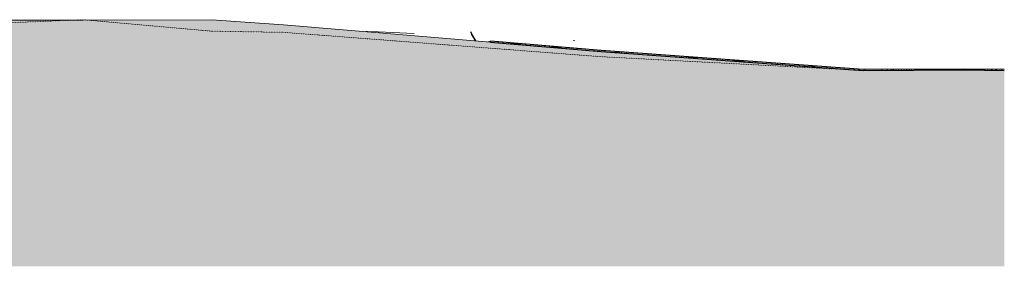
# Model space of a CAD drawing. Header units: millimetres. Extents: x -14541 to 215560, y -3285 to 6136.
# Tile 38 of 50: x 150952 to 162356, y -2882 to -30. Entities that reach past the tile are written whole.
import ezdxf

# ---------------------------------------------------------------- set-up
doc = ezdxf.new("R2010")
doc.units = ezdxf.units.MM
doc.linetypes.add('A-pointilles', pattern=[0.53, 0, -0.53])
for name, color, linetype, lineweight in [('C-TOPO-FNSH', 192, 'A-pointilles', 13), ('C-TOPO-PATT', 8, 'Continuous', 100), ('C-TOPO-SDVS', 7, 'Continuous', 13)]:
    doc.layers.add(name, color=color, linetype=linetype, lineweight=lineweight)

msp = doc.modelspace()

# ---------------------------------------------------------------- hatches: boundary and pattern name
at = {"layer": 'C-TOPO-PATT', "lineweight": 13}
h = msp.add_hatch(dxfattribs=at)
h.set_pattern_fill('FP_45', color=256, style=0, pattern_type=2)
h.set_pattern_definition([(45, (128056.39, 6040.61), (213.84253, 356.40374), [1612.9, -806.45]), (135, (128056.39, 6040.61), (213.84253, -356.40374), [1612.9, -806.45])])
h.paths.add_polyline_path([(113948.9, -2882.4), (162355.8, -2882.4), (162355.8, -617.1), (161899.6, -610.8), (160722.4, -617.6), (157686.2, -397.4), (153994, -87.1), (153177.1, -31.2), (147606.8, -42.1), (147101, -43.3), (147101, -75.1), (146871, -75.1), (146871, -605), (124163.2, -605), (124163.2, -75.1), (123938.7, -75.1), (123938.7, -44.5), (122268.9, -48.5), (121512.5, -50), (121134.3, -49.6), (113948.9, -32.1), (113948.9, -646.1)])
h = msp.add_hatch(dxfattribs=at)
h.set_pattern_fill('FP_37', color=256, style=0, pattern_type=2)
h.set_pattern_definition([(0, (125198.89, 3183.11), (158.75, 158.75), [158.75, -158.75]), (0, (125198.89, 3242.64), (158.75, 158.75), [158.75, -158.75]), (0, (125198.89, 3302.18), (158.75, 158.75), [158.75, -158.75]), (90, (125218.73, 3322.02), (-158.75, 158.75), [158.75, -158.75]), (90, (125278.26, 3322.02), (-158.75, 158.75), [158.75, -158.75]), (90, (125337.8, 3322.02), (-158.75, 158.75), [158.75, -158.75])])
h.paths.add_polyline_path([(160722.4, -617.6), (161899.6, -610.8), (162355.8, -617.1), (162355.8, -607.1), (161899.6, -600.8), (160722.4, -607.6), (157686.2, -387.4), (156402.8, -279.5), (156402.8, -289.5), (157723.1, -400.1), (159330.4, -516.6)])
h = msp.add_hatch(dxfattribs=at)
h.set_pattern_fill('FP_46', color=256, style=0, pattern_type=2)
h.set_pattern_definition([(0.33283, (125222.1658, -821.121), (203.18068899, 2.5373086), [16.764, -135.636, 16.764, -948.436]), (0.33283, (125222.1658, -821.121), (203.18068899, 2.5373086), [-169.164, -135.636, 16.764, -288.036, -508]), (0.33283, (125222.1658, -821.121), (203.18068899, 2.5373086), [-609.6, 16.764, -135.636, 16.764, -338.836]), (0.33283, (125222.1658, -821.121), (203.18068899, 2.5373086), [-778.764, -84.836, 16.764, -237.236]), (177.683, (125298.3638, -820), (-57.82441775, -0.37456577), [8.389, -67.872, 8.389, -474.598]), (177.683, (125298.3638, -820), (-57.82441775, -0.37456577), [-84.65, -67.872, 8.389, -144.133, -254.204]), (177.683, (125298.3638, -820), (-57.82441775, -0.37456577), [-305.044, 8.389, -67.872, 8.389, -169.554]), (177.683, (125298.3638, -820), (-57.82441775, -0.37456577), [-389.694, -42.452, 8.389, -118.713]), (182.981, (125323.7638, -817.138), (-145.30992924, -10.281726), [8.393, -67.909, 8.393, -474.853]), (182.981, (125323.7638, -817.138), (-145.30992924, -10.281726), [-84.695, -67.909, 8.393, -144.211, -254.34]), (182.981, (125323.7638, -817.138), (-145.30992924, -10.281726), [-305.208, 8.393, -67.909, 8.393, -169.645]), (182.981, (125323.7638, -817.138), (-145.30992924, -10.281726), [-389.903, -42.475, 8.393, -118.777])])
h.paths.add_polyline_path([(161899.6, -610.8), (161899.6, -610.8), (161899.6, -610.8)])

# ---------------------------------------------------------------- linework, layer by layer
at = {"layer": 'C-TOPO-FNSH', "color": 40}
for p, q in [((151686.8, -30.5), (150138.6, -93.8)), ((153177.1, -163.2), (151686.8, -30.5)), ((154007.5, -176.3), (153177.1, -163.2)), ((157686.2, -458.3), (154007.5, -176.3)), ((160722.4, -617.6), (157686.2, -458.3)), ((161899.6, -610.8), (160722.4, -617.6)), ((162355.8, -617.1), (161899.6, -610.8))]:
    msp.add_line(p, q, dxfattribs=at)
at = {"layer": 'C-TOPO-FNSH', "color": 7, "linetype": 'Continuous'}
for p, q in [((151686.8, -34), (150138.6, -36.5)), ((153177.1, -31.2), (151686.8, -34)), ((154007.5, -88), (153177.1, -31.2)), ((156402.8, -289.5), (154007.5, -88))]:
    msp.add_line(p, q, dxfattribs=at)
at = {"layer": 'C-TOPO-FNSH', "color": 250, "linetype": 'Continuous', "lineweight": 25}
for p, q in [((157686.2, -387.4), (156402.8, -279.5)), ((156402.8, -279.5), (156402.8, -289.5)), ((156402.8, -289.5), (157686.2, -397.4)), ((160722.4, -607.6), (157686.2, -387.4)), ((157686.2, -397.4), (160722.4, -617.6)), ((161899.6, -600.8), (160722.4, -607.6)), ((160722.4, -617.6), (161899.6, -610.8)), ((162355.8, -607.1), (161899.6, -600.8)), ((161899.6, -610.8), (162355.8, -617.1))]:
    msp.add_line(p, q, dxfattribs=at)
at = {"layer": 'C-TOPO-SDVS'}
for p, q in [((154961.7, -168.2), (154980.2, -166)), ((154980.2, -166), (155105.4, -172)), ((155105.4, -172), (155521, -191.6)), ((156175.2, -173.6), (156181.2, -172.5)), ((156175.2, -173.6), (156175.2, -182.6)), ((156181.2, -172.5), (156186.2, -191.1)), ((156186.2, -201.1), (156181.2, -182.5)), ((156186.2, -191.1), (156236, -275.4)), ((156229.7, -274.9), (156186.2, -201.1)), ((156374.8, -287.1), (156402.8, -279.5)), ((157361, -271.5), (157380.5, -273.3)), ((157380.5, -273.3), (157381.4, -273.9))]:
    msp.add_line(p, q, dxfattribs=at)

doc.saveas('drawing.dxf')
